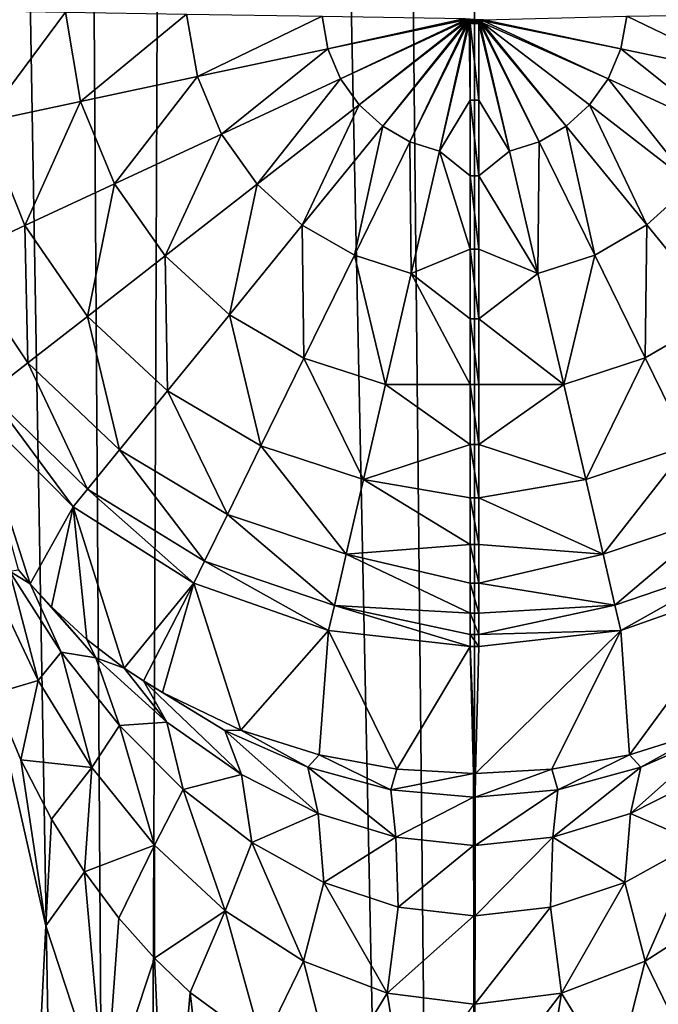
# Model space of a CAD drawing. Header units: millimetres. Extents: x -23 to 23, y -1 to 161.
# Tile 5 of 68: x -2.29 to 0.93, y 24.91 to 29.86. Entities that reach past the tile are written whole.
import ezdxf

# ---------------------------------------------------------------- set-up
doc = ezdxf.new("R2010")
doc.units = ezdxf.units.MM
doc.header["$LTSCALE"] = 79.788429
for name, color, linetype in [('15', 7, 'CONTINUOUS'), ('18', 7, 'CONTINUOUS'), ('19', 7, 'CONTINUOUS'), ('2', 7, 'CONTINUOUS'), ('21', 7, 'CONTINUOUS'), ('22', 7, 'CONTINUOUS'), ('23', 7, 'CONTINUOUS'), ('24', 7, 'CONTINUOUS'), ('25', 7, 'CONTINUOUS'), ('26', 7, 'CONTINUOUS'), ('28', 7, 'CONTINUOUS'), ('29', 7, 'CONTINUOUS'), ('30', 7, 'CONTINUOUS'), ('63', 7, 'CONTINUOUS')]:
    doc.layers.add(name, color=color, linetype=linetype)

msp = doc.modelspace()

# ---------------------------------------------------------------- linework, layer by layer
at = {"layer": '15', "color": 7, "linetype": 'CONTINUOUS'}
for points in [[(-2.1578, 25.3015, -22.8986), (-2.4235, 26.4686, -22.872), (-2.2843, 26.1367, -23.0025), (-2.1578, 25.3015, -22.8986)], [(-2.1298, 25.8378, -23.1201), (-2.1578, 25.3015, -22.8986), (-2.2843, 26.1367, -23.0025), (-2.1298, 25.8378, -23.1201)], [(-1.9638, 25.5723, -23.2247), (-2.1578, 25.3015, -22.8986), (-2.1298, 25.8378, -23.1201), (-1.9638, 25.5723, -23.2247)], [(-1.8594, 24.3907, -22.9247), (-2.1578, 25.3015, -22.8986), (-1.9638, 25.5723, -23.2247), (-1.8594, 24.3907, -22.9247)], [(-1.7901, 25.3394, -23.3165), (-1.8594, 24.3907, -22.9247), (-1.9638, 25.5723, -23.2247), (-1.7901, 25.3394, -23.3165)], [(-1.6115, 25.1378, -23.3959), (-1.8594, 24.3907, -22.9247), (-1.7901, 25.3394, -23.3165), (-1.6115, 25.1378, -23.3959)], [(-1.545, 23.6939, -22.948), (-1.8594, 24.3907, -22.9247), (-1.6115, 25.1378, -23.3959), (-1.545, 23.6939, -22.948)], [(-1.4303, 24.9654, -23.4639), (-1.545, 23.6939, -22.948), (-1.6115, 25.1378, -23.3959), (-1.4303, 24.9654, -23.4639)], [(-1.2272, 23.1783, -22.9672), (-1.545, 23.6939, -22.948), (-1.4303, 24.9654, -23.4639), (-1.2272, 23.1783, -22.9672)], [(-1.0664, 24.6993, -23.569), (-1.2272, 23.1783, -22.9672), (-1.4303, 24.9654, -23.4639), (-1.0664, 24.6993, -23.569)]]:
    msp.add_3dface(points, dxfattribs=at)
at = {"layer": '18', "color": 7, "linetype": 'CONTINUOUS'}
for points in [[(-0.0452, 29.8609, -35.2992), (-0.0457, 29.8664, -35.2992), (0.0452, 29.8609, -35.2992), (-0.0452, 29.8609, -35.2992)], [(-0.0435, 29.8557, -35.2992), (-0.0452, 29.8609, -35.2992), (0.0435, 29.8557, -35.2992), (-0.0435, 29.8557, -35.2992)], [(0.0435, 29.8557, -35.2992), (-0.0452, 29.8609, -35.2992), (0.0452, 29.8609, -35.2992), (0.0435, 29.8557, -35.2992)], [(-0.0406, 29.851, -35.2992), (-0.0435, 29.8557, -35.2992), (0.0368, 29.8471, -35.2992), (-0.0406, 29.851, -35.2992)], [(0.0368, 29.8471, -35.2992), (-0.0435, 29.8557, -35.2992), (0.0435, 29.8557, -35.2992), (0.0368, 29.8471, -35.2992)], [(-0.0368, 29.8471, -35.2992), (-0.0406, 29.851, -35.2992), (0.0368, 29.8471, -35.2992), (-0.0368, 29.8471, -35.2992)], [(-0.0322, 29.8442, -35.2992), (-0.0368, 29.8471, -35.2992), (0.0322, 29.8442, -35.2992), (-0.0322, 29.8442, -35.2992)], [(0.0322, 29.8442, -35.2992), (-0.0368, 29.8471, -35.2992), (0.0368, 29.8471, -35.2992), (0.0322, 29.8442, -35.2992)], [(-0.0271, 29.8424, -35.2992), (-0.0322, 29.8442, -35.2992), (0.0271, 29.8424, -35.2992), (-0.0271, 29.8424, -35.2992)], [(0.0271, 29.8424, -35.2992), (-0.0322, 29.8442, -35.2992), (0.0322, 29.8442, -35.2992), (0.0271, 29.8424, -35.2992)], [(-0.0217, 29.8418, -35.2992), (-0.0271, 29.8424, -35.2992), (0.0217, 29.8418, -35.2992), (-0.0217, 29.8418, -35.2992)], [(0.0217, 29.8418, -35.2992), (-0.0271, 29.8424, -35.2992), (0.0271, 29.8424, -35.2992), (0.0217, 29.8418, -35.2992)]]:
    msp.add_3dface(points, dxfattribs=at)
at = {"layer": '19', "color": 7, "linetype": 'CONTINUOUS'}
for points in [[(-0.0049, 26.0673, -25.8152), (-0.0217, 26.7063, -32.4511), (0, 26.0673, -25.8152), (-0.0049, 26.0673, -25.8152)], [(0, 26.0673, -25.8152), (-0.0217, 26.7063, -32.4511), (0.0049, 26.0673, -25.8152), (0, 26.0673, -25.8152)], [(0.0049, 26.0673, -25.8152), (-0.0217, 26.7063, -32.4511), (0.0217, 26.7063, -32.4511), (0.0049, 26.0673, -25.8152)]]:
    msp.add_3dface(points, dxfattribs=at)
at = {"layer": '2', "color": 7, "linetype": 'CONTINUOUS'}
for points in [[(-3.428, 115.2, -22.7431), (-1.7188, 115.2, -22.9357), (-2.781, 28.6367, -22.8312), (-3.428, 115.2, -22.7431)], [(-2.781, 28.6367, -22.8312), (-1.7188, 115.2, -22.9357), (-2.767, 29.5105, -22.833), (-2.781, 28.6367, -22.8312)], [(-2.767, 29.5105, -22.833), (-1.7188, 115.2, -22.9357), (-2.7529, 30.3844, -22.8347), (-2.767, 29.5105, -22.833)], [(-3.4281, 0, 22.7431), (-1.7186, 0, 22.9357), (-2.9255, 69.6557, 22.8132), (-3.4281, 0, 22.7431)], [(-2.9255, 69.6557, 22.8132), (-1.7186, 0, 22.9357), (-2.1745, 69.4837, 22.897), (-2.9255, 69.6557, 22.8132)], [(-2.1745, 69.4837, 22.897), (-1.7186, 0, 22.9357), (-1.4378, 69.3638, 22.955), (-2.1745, 69.4837, 22.897)], [(-1.7186, 0, 22.9357), (0, 0, 23), (-1.4378, 69.3638, 22.955), (-1.7186, 0, 22.9357)], [(-1.4378, 69.3638, 22.955), (0, 0, 23), (-0.7131, 69.2932, 22.9889), (-1.4378, 69.3638, 22.955)], [(-0.7131, 69.2932, 22.9889), (0, 0, 23), (0, 69.27, 23), (-0.7131, 69.2932, 22.9889)], [(-3.4281, 0, -22.7431), (-2.4235, 26.4686, -22.872), (-2.1578, 25.3015, -22.8986), (-3.4281, 0, -22.7431)], [(-1.8594, 24.3907, -22.9247), (-3.4281, 0, -22.7431), (-2.1578, 25.3015, -22.8986), (-1.8594, 24.3907, -22.9247)]]:
    msp.add_3dface(points, dxfattribs=at)
at = {"layer": '21', "color": 7, "linetype": 'CONTINUOUS'}
for points in [[(0.7373, 26.7871, -32.4382), (1.4165, 27.0261, -32.4036), (0.7809, 26.1606, -25.6762), (0.7373, 26.7871, -32.4382)], [(0.7809, 26.1606, -25.6762), (1.4165, 27.0261, -32.4036), (1.1754, 26.2858, -25.4895), (0.7809, 26.1606, -25.6762)], [(0.0049, 26.0673, -25.8152), (0.0217, 26.7063, -32.4511), (0.7373, 26.7871, -32.4382), (0.0049, 26.0673, -25.8152)], [(0.0049, 26.0673, -25.8152), (0.7373, 26.7871, -32.4382), (0.39, 26.0899, -25.7816), (0.0049, 26.0673, -25.8152)], [(0.39, 26.0899, -25.7816), (0.7373, 26.7871, -32.4382), (0.7809, 26.1606, -25.6762), (0.39, 26.0899, -25.7816)]]:
    msp.add_3dface(points, dxfattribs=at)
at = {"layer": '22', "color": 7, "linetype": 'CONTINUOUS'}
for points in [[(-2.2366, 27.022, -24.3816), (-2.2946, 27.092, -24.2755), (-2.5252, 27.9189, -32.2779), (-2.2366, 27.022, -24.3816)], [(-2.0209, 27.4087, -32.3494), (-2.2366, 27.022, -24.3816), (-2.5252, 27.9189, -32.2779), (-2.0209, 27.4087, -32.3494)], [(-2.1294, 26.9057, -24.5576), (-2.2366, 27.022, -24.3816), (-2.0209, 27.4087, -32.3494), (-2.1294, 26.9057, -24.5576)], [(-1.9509, 26.7413, -24.8059), (-2.1294, 26.9057, -24.5576), (-2.0209, 27.4087, -32.3494), (-1.9509, 26.7413, -24.8059)], [(-1.7632, 26.5982, -25.0212), (-1.9509, 26.7413, -24.8059), (-2.0209, 27.4087, -32.3494), (-1.7632, 26.5982, -25.0212)], [(-1.4133, 27.0246, -32.4038), (-1.7632, 26.5982, -25.0212), (-2.0209, 27.4087, -32.3494), (-1.4133, 27.0246, -32.4038)], [(-1.6666, 26.5341, -25.1175), (-1.7632, 26.5982, -25.0212), (-1.4133, 27.0246, -32.4038), (-1.6666, 26.5341, -25.1175)], [(-1.5698, 26.4755, -25.2054), (-1.6666, 26.5341, -25.1175), (-1.4133, 27.0246, -32.4038), (-1.5698, 26.4755, -25.2054)], [(-1.1754, 26.2858, -25.4895), (-1.5698, 26.4755, -25.2054), (-1.4133, 27.0246, -32.4038), (-1.1754, 26.2858, -25.4895)], [(-0.7338, 26.7863, -32.4383), (-1.1754, 26.2858, -25.4895), (-1.4133, 27.0246, -32.4038), (-0.7338, 26.7863, -32.4383)], [(-0.781, 26.1607, -25.6762), (-1.1754, 26.2858, -25.4895), (-0.7338, 26.7863, -32.4383), (-0.781, 26.1607, -25.6762)], [(-0.39, 26.0899, -25.7816), (-0.781, 26.1607, -25.6762), (-0.7338, 26.7863, -32.4383), (-0.39, 26.0899, -25.7816)], [(-0.0217, 26.7063, -32.4511), (-0.39, 26.0899, -25.7816), (-0.7338, 26.7863, -32.4383), (-0.0217, 26.7063, -32.4511)], [(-0.0217, 26.7063, -32.4511), (-0.0049, 26.0673, -25.8152), (-0.39, 26.0899, -25.7816), (-0.0217, 26.7063, -32.4511)]]:
    msp.add_3dface(points, dxfattribs=at)
at = {"layer": '23', "color": 7, "linetype": 'CONTINUOUS'}
for points in [[(-2.1972, 26.5353, -23.4006), (-2.4212, 27.0088, -23.2288), (-2.3404, 27.0859, -23.7792), (-2.1972, 26.5353, -23.4006)], [(-2.2946, 27.092, -24.2755), (-2.2366, 27.022, -24.3816), (-2.3404, 27.0859, -23.7792), (-2.2946, 27.092, -24.2755)], [(-2.3404, 27.0859, -23.7792), (-2.2366, 27.022, -24.3816), (-2.0804, 26.6784, -23.9207), (-2.3404, 27.0859, -23.7792)], [(-2.1972, 26.5353, -23.4006), (-2.3404, 27.0859, -23.7792), (-2.0804, 26.6784, -23.9207), (-2.1972, 26.5353, -23.4006)], [(-2.1972, 26.5353, -23.4006), (-2.4235, 26.4686, -22.872), (-2.4212, 27.0088, -23.2288), (-2.1972, 26.5353, -23.4006)], [(-2.2366, 27.022, -24.3816), (-2.1294, 26.9057, -24.5576), (-1.9056, 26.6494, -24.5052), (-2.2366, 27.022, -24.3816)], [(-2.2366, 27.022, -24.3816), (-1.9056, 26.6494, -24.5052), (-2.0804, 26.6784, -23.9207), (-2.2366, 27.022, -24.3816)], [(-2.1294, 26.9057, -24.5576), (-1.9509, 26.7413, -24.8059), (-1.9056, 26.6494, -24.5052), (-2.1294, 26.9057, -24.5576)], [(-1.9509, 26.7413, -24.8059), (-1.7632, 26.5982, -25.0212), (-1.9056, 26.6494, -24.5052), (-1.9509, 26.7413, -24.8059)], [(-1.9266, 26.0975, -23.5538), (-2.1972, 26.5353, -23.4006), (-2.0804, 26.6784, -23.9207), (-1.9266, 26.0975, -23.5538)], [(-1.9266, 26.0975, -23.5538), (-2.0804, 26.6784, -23.9207), (-1.7877, 26.3091, -24.0397), (-1.9266, 26.0975, -23.5538)], [(-2.0804, 26.6784, -23.9207), (-1.9056, 26.6494, -24.5052), (-1.7877, 26.3091, -24.0397), (-2.0804, 26.6784, -23.9207)], [(-1.9056, 26.6494, -24.5052), (-1.7632, 26.5982, -25.0212), (-1.5483, 26.3264, -24.6018), (-1.9056, 26.6494, -24.5052)], [(-1.9056, 26.6494, -24.5052), (-1.5483, 26.3264, -24.6018), (-1.7877, 26.3091, -24.0397), (-1.9056, 26.6494, -24.5052)], [(-1.7632, 26.5982, -25.0212), (-1.6666, 26.5341, -25.1175), (-1.5483, 26.3264, -24.6018), (-1.7632, 26.5982, -25.0212)], [(-2.2843, 26.1367, -23.0025), (-2.4235, 26.4686, -22.872), (-2.1972, 26.5353, -23.4006), (-2.2843, 26.1367, -23.0025)], [(-1.9266, 26.0975, -23.5538), (-2.2843, 26.1367, -23.0025), (-2.1972, 26.5353, -23.4006), (-1.9266, 26.0975, -23.5538)], [(-1.6666, 26.5341, -25.1175), (-1.5698, 26.4755, -25.2054), (-1.256, 26.2831, -25.1863), (-1.6666, 26.5341, -25.1175)], [(-1.6666, 26.5341, -25.1175), (-1.256, 26.2831, -25.1863), (-1.1728, 26.0628, -24.6695), (-1.6666, 26.5341, -25.1175)], [(-1.5483, 26.3264, -24.6018), (-1.6666, 26.5341, -25.1175), (-1.1728, 26.0628, -24.6695), (-1.5483, 26.3264, -24.6018)], [(-1.5698, 26.4755, -25.2054), (-1.1754, 26.2858, -25.4895), (-1.256, 26.2831, -25.1863), (-1.5698, 26.4755, -25.2054)], [(-1.7877, 26.3091, -24.0397), (-1.5483, 26.3264, -24.6018), (-1.4663, 25.9862, -24.1351), (-1.7877, 26.3091, -24.0397)], [(-1.5483, 26.3264, -24.6018), (-1.1728, 26.0628, -24.6695), (-1.4663, 25.9862, -24.1351), (-1.5483, 26.3264, -24.6018)], [(-1.6113, 25.7066, -23.6853), (-1.9266, 26.0975, -23.5538), (-1.7877, 26.3091, -24.0397), (-1.6113, 25.7066, -23.6853)], [(-1.6113, 25.7066, -23.6853), (-1.7877, 26.3091, -24.0397), (-1.4663, 25.9862, -24.1351), (-1.6113, 25.7066, -23.6853)], [(-1.256, 26.2831, -25.1863), (-1.1754, 26.2858, -25.4895), (-0.8381, 26.0985, -25.2294), (-1.256, 26.2831, -25.1863)], [(-1.256, 26.2831, -25.1863), (-0.8381, 26.0985, -25.2294), (-0.7865, 25.8669, -24.7118), (-1.256, 26.2831, -25.1863)], [(-1.1728, 26.0628, -24.6695), (-1.256, 26.2831, -25.1863), (-0.7865, 25.8669, -24.7118), (-1.1728, 26.0628, -24.6695)], [(-1.1754, 26.2858, -25.4895), (-0.781, 26.1607, -25.6762), (-0.8381, 26.0985, -25.2294), (-1.1754, 26.2858, -25.4895)], [(-2.1298, 25.8378, -23.1201), (-2.2843, 26.1367, -23.0025), (-1.9266, 26.0975, -23.5538), (-2.1298, 25.8378, -23.1201)], [(-0.8381, 26.0985, -25.2294), (-0.781, 26.1607, -25.6762), (-0.4203, 25.986, -25.2509), (-0.8381, 26.0985, -25.2294)], [(-0.781, 26.1607, -25.6762), (-0.39, 26.0899, -25.7816), (-0.4203, 25.986, -25.2509), (-0.781, 26.1607, -25.6762)], [(-1.9638, 25.5723, -23.2247), (-2.1298, 25.8378, -23.1201), (-1.9266, 26.0975, -23.5538), (-1.9638, 25.5723, -23.2247)], [(-1.6113, 25.7066, -23.6853), (-1.9638, 25.5723, -23.2247), (-1.9266, 26.0975, -23.5538), (-1.6113, 25.7066, -23.6853)], [(-0.8381, 26.0985, -25.2294), (-0.4203, 25.986, -25.2509), (-0.3957, 25.7462, -24.7337), (-0.8381, 26.0985, -25.2294)], [(-0.7865, 25.8669, -24.7118), (-0.8381, 26.0985, -25.2294), (-0.3957, 25.7462, -24.7337), (-0.7865, 25.8669, -24.7118)], [(-0.39, 26.0899, -25.7816), (-0.0049, 26.0673, -25.8152), (-0.4203, 25.986, -25.2509), (-0.39, 26.0899, -25.7816)], [(-0.4203, 25.986, -25.2509), (-0.0049, 26.0673, -25.8152), (-0.0043, 25.9482, -25.2574), (-0.4203, 25.986, -25.2509)], [(-1.4663, 25.9862, -24.1351), (-1.1728, 26.0628, -24.6695), (-1.1212, 25.7196, -24.2066), (-1.4663, 25.9862, -24.1351)], [(-1.1728, 26.0628, -24.6695), (-0.7865, 25.8669, -24.7118), (-1.1212, 25.7196, -24.2066), (-1.1728, 26.0628, -24.6695)], [(-1.2541, 25.3762, -23.792), (-1.6113, 25.7066, -23.6853), (-1.4663, 25.9862, -24.1351), (-1.2541, 25.3762, -23.792)], [(-1.2541, 25.3762, -23.792), (-1.4663, 25.9862, -24.1351), (-1.1212, 25.7196, -24.2066), (-1.2541, 25.3762, -23.792)], [(-0.4203, 25.986, -25.2509), (-0.0043, 25.9482, -25.2574), (-0.3957, 25.7462, -24.7337), (-0.4203, 25.986, -25.2509)], [(-0.0043, 25.9482, -25.2574), (-0.0038, 25.7055, -24.7407), (-0.3957, 25.7462, -24.7337), (-0.0043, 25.9482, -25.2574)], [(-1.1212, 25.7196, -24.2066), (-0.7865, 25.8669, -24.7118), (-0.7581, 25.5191, -24.2553), (-1.1212, 25.7196, -24.2066)], [(-0.7865, 25.8669, -24.7118), (-0.3957, 25.7462, -24.7337), (-0.7581, 25.5191, -24.2553), (-0.7865, 25.8669, -24.7118)], [(-0.8605, 25.1223, -23.8708), (-1.2541, 25.3762, -23.792), (-1.1212, 25.7196, -24.2066), (-0.8605, 25.1223, -23.8708)], [(-0.8605, 25.1223, -23.8708), (-1.1212, 25.7196, -24.2066), (-0.7581, 25.5191, -24.2553), (-0.8605, 25.1223, -23.8708)], [(-0.7581, 25.5191, -24.2553), (-0.3957, 25.7462, -24.7337), (-0.3835, 25.3943, -24.2831), (-0.7581, 25.5191, -24.2553)], [(-0.3957, 25.7462, -24.7337), (-0.0038, 25.7055, -24.7407), (-0.3835, 25.3943, -24.2831), (-0.3957, 25.7462, -24.7337)], [(-1.7901, 25.3394, -23.3165), (-1.9638, 25.5723, -23.2247), (-1.6113, 25.7066, -23.6853), (-1.7901, 25.3394, -23.3165)], [(-1.6115, 25.1378, -23.3959), (-1.7901, 25.3394, -23.3165), (-1.6113, 25.7066, -23.6853), (-1.6115, 25.1378, -23.3959)], [(-1.2541, 25.3762, -23.792), (-1.6115, 25.1378, -23.3959), (-1.6113, 25.7066, -23.6853), (-1.2541, 25.3762, -23.792)], [(-0.0038, 25.7055, -24.7407), (-0.0033, 25.3519, -24.2924), (-0.3835, 25.3943, -24.2831), (-0.0038, 25.7055, -24.7407)], [(-0.4393, 24.9611, -23.9194), (-0.8605, 25.1223, -23.8708), (-0.7581, 25.5191, -24.2553), (-0.4393, 24.9611, -23.9194)], [(-0.4393, 24.9611, -23.9194), (-0.7581, 25.5191, -24.2553), (-0.3835, 25.3943, -24.2831), (-0.4393, 24.9611, -23.9194)], [(-1.4303, 24.9654, -23.4639), (-1.6115, 25.1378, -23.3959), (-1.2541, 25.3762, -23.792), (-1.4303, 24.9654, -23.4639)], [(-1.0664, 24.6993, -23.569), (-1.4303, 24.9654, -23.4639), (-1.2541, 25.3762, -23.792), (-1.0664, 24.6993, -23.569)], [(-0.8605, 25.1223, -23.8708), (-1.0664, 24.6993, -23.569), (-1.2541, 25.3762, -23.792), (-0.8605, 25.1223, -23.8708)], [(-0.0033, 25.3519, -24.2924), (-0.4393, 24.9611, -23.9194), (-0.3835, 25.3943, -24.2831), (-0.0033, 25.3519, -24.2924)], [(-0.0029, 24.9058, -23.9361), (-0.4393, 24.9611, -23.9194), (-0.0033, 25.3519, -24.2924), (-0.0029, 24.9058, -23.9361)], [(-0.7062, 24.5237, -23.6386), (-1.0664, 24.6993, -23.569), (-0.8605, 25.1223, -23.8708), (-0.7062, 24.5237, -23.6386)], [(-0.4393, 24.9611, -23.9194), (-0.7062, 24.5237, -23.6386), (-0.8605, 25.1223, -23.8708), (-0.4393, 24.9611, -23.9194)], [(-0.3513, 24.4244, -23.6781), (-0.7062, 24.5237, -23.6386), (-0.4393, 24.9611, -23.9194), (-0.3513, 24.4244, -23.6781)], [(-0.0029, 24.9058, -23.9361), (-0.3513, 24.4244, -23.6781), (-0.4393, 24.9611, -23.9194), (-0.0029, 24.9058, -23.9361)]]:
    msp.add_3dface(points, dxfattribs=at)
at = {"layer": '24', "color": 7, "linetype": 'CONTINUOUS'}
for points in [[(-0.0043, 25.9482, -25.2574), (-0.0049, 26.0673, -25.8152), (0, 25.9482, -25.2574), (-0.0043, 25.9482, -25.2574)], [(-0.0049, 26.0673, -25.8152), (0, 26.0673, -25.8152), (0, 25.9482, -25.2574), (-0.0049, 26.0673, -25.8152)], [(-0.0038, 25.7055, -24.7407), (-0.0043, 25.9482, -25.2574), (0, 25.7058, -24.7412), (-0.0038, 25.7055, -24.7407)], [(0, 25.7058, -24.7412), (-0.0043, 25.9482, -25.2574), (0, 25.9482, -25.2574), (0, 25.7058, -24.7412)], [(0, 25.3527, -24.2933), (-0.0038, 25.7055, -24.7407), (0, 25.7058, -24.7412), (0, 25.3527, -24.2933)], [(-0.0033, 25.3519, -24.2924), (-0.0038, 25.7055, -24.7407), (0, 25.3527, -24.2933), (-0.0033, 25.3519, -24.2924)], [(0, 24.9073, -23.937), (-0.0033, 25.3519, -24.2924), (0, 25.3527, -24.2933), (0, 24.9073, -23.937)], [(-0.0029, 24.9058, -23.9361), (-0.0033, 25.3519, -24.2924), (0, 24.9073, -23.937), (-0.0029, 24.9058, -23.9361)], [(0, 24.3927, -23.691), (-0.0029, 24.9058, -23.9361), (0, 24.9073, -23.937), (0, 24.3927, -23.691)]]:
    msp.add_3dface(points, dxfattribs=at)
at = {"layer": '25', "color": 7, "linetype": 'CONTINUOUS'}
for points in [[(0, 25.9482, -25.2574), (0, 26.0673, -25.8152), (0.0043, 25.9482, -25.2574), (0, 25.9482, -25.2574)], [(0, 26.0673, -25.8152), (0.0049, 26.0673, -25.8152), (0.0043, 25.9482, -25.2574), (0, 26.0673, -25.8152)], [(0, 25.7058, -24.7412), (0, 25.9482, -25.2574), (0.0038, 25.7055, -24.7407), (0, 25.7058, -24.7412)], [(0.0038, 25.7055, -24.7407), (0, 25.9482, -25.2574), (0.0043, 25.9482, -25.2574), (0.0038, 25.7055, -24.7407)], [(0, 25.3527, -24.2933), (0, 25.7058, -24.7412), (0.0038, 25.7055, -24.7407), (0, 25.3527, -24.2933)], [(0.0033, 25.3519, -24.2924), (0, 25.3527, -24.2933), (0.0038, 25.7055, -24.7407), (0.0033, 25.3519, -24.2924)], [(0, 24.9073, -23.937), (0, 25.3527, -24.2933), (0.0033, 25.3519, -24.2924), (0, 24.9073, -23.937)], [(0.0029, 24.9058, -23.9361), (0, 24.9073, -23.937), (0.0033, 25.3519, -24.2924), (0.0029, 24.9058, -23.9361)], [(0.0026, 24.3927, -23.691), (0, 24.9073, -23.937), (0.0029, 24.9058, -23.9361), (0.0026, 24.3927, -23.691)], [(0.0026, 24.3927, -23.691), (0, 24.3927, -23.691), (0, 24.9073, -23.937), (0.0026, 24.3927, -23.691)]]:
    msp.add_3dface(points, dxfattribs=at)
at = {"layer": '26', "color": 7, "linetype": 'CONTINUOUS'}
for points in [[(0.7809, 26.1606, -25.6762), (1.1754, 26.2858, -25.4895), (0.8381, 26.0985, -25.2294), (0.7809, 26.1606, -25.6762)], [(0.8381, 26.0985, -25.2294), (1.256, 26.2831, -25.1863), (0.7865, 25.8669, -24.7118), (0.8381, 26.0985, -25.2294)], [(0.7865, 25.8669, -24.7118), (1.256, 26.2831, -25.1863), (1.1728, 26.0628, -24.6695), (0.7865, 25.8669, -24.7118)], [(0.8381, 26.0985, -25.2294), (1.1754, 26.2858, -25.4895), (1.256, 26.2831, -25.1863), (0.8381, 26.0985, -25.2294)], [(0.39, 26.0899, -25.7816), (0.7809, 26.1606, -25.6762), (0.4203, 25.986, -25.2509), (0.39, 26.0899, -25.7816)], [(0.4203, 25.986, -25.2509), (0.7809, 26.1606, -25.6762), (0.8381, 26.0985, -25.2294), (0.4203, 25.986, -25.2509)], [(0.0049, 26.0673, -25.8152), (0.39, 26.0899, -25.7816), (0.0043, 25.9482, -25.2574), (0.0049, 26.0673, -25.8152)], [(0.0043, 25.9482, -25.2574), (0.39, 26.0899, -25.7816), (0.4203, 25.986, -25.2509), (0.0043, 25.9482, -25.2574)], [(0.4203, 25.986, -25.2509), (0.8381, 26.0985, -25.2294), (0.3957, 25.7462, -24.7337), (0.4203, 25.986, -25.2509)], [(0.3957, 25.7462, -24.7337), (0.8381, 26.0985, -25.2294), (0.7865, 25.8669, -24.7118), (0.3957, 25.7462, -24.7337)], [(0.7865, 25.8669, -24.7118), (1.1728, 26.0628, -24.6695), (1.1212, 25.7196, -24.2066), (0.7865, 25.8669, -24.7118)], [(0.0038, 25.7055, -24.7407), (0.0043, 25.9482, -25.2574), (0.4203, 25.986, -25.2509), (0.0038, 25.7055, -24.7407)], [(0.0038, 25.7055, -24.7407), (0.4203, 25.986, -25.2509), (0.3957, 25.7462, -24.7337), (0.0038, 25.7055, -24.7407)], [(0.3957, 25.7462, -24.7337), (0.7865, 25.8669, -24.7118), (0.7581, 25.5191, -24.2553), (0.3957, 25.7462, -24.7337)], [(0.7581, 25.5191, -24.2553), (0.7865, 25.8669, -24.7118), (1.1212, 25.7196, -24.2066), (0.7581, 25.5191, -24.2553)], [(0.0033, 25.3519, -24.2924), (0.0038, 25.7055, -24.7407), (0.3957, 25.7462, -24.7337), (0.0033, 25.3519, -24.2924)], [(0.0033, 25.3519, -24.2924), (0.3957, 25.7462, -24.7337), (0.3835, 25.3943, -24.2831), (0.0033, 25.3519, -24.2924)], [(0.3835, 25.3943, -24.2831), (0.3957, 25.7462, -24.7337), (0.7581, 25.5191, -24.2553), (0.3835, 25.3943, -24.2831)], [(0.8605, 25.1223, -23.8708), (0.7581, 25.5191, -24.2553), (1.1212, 25.7196, -24.2066), (0.8605, 25.1223, -23.8708)], [(1.2541, 25.3762, -23.792), (0.8605, 25.1223, -23.8708), (1.1212, 25.7196, -24.2066), (1.2541, 25.3762, -23.792)], [(0.4393, 24.9611, -23.9194), (0.3835, 25.3943, -24.2831), (0.7581, 25.5191, -24.2553), (0.4393, 24.9611, -23.9194)], [(0.8605, 25.1223, -23.8708), (0.4393, 24.9611, -23.9194), (0.7581, 25.5191, -24.2553), (0.8605, 25.1223, -23.8708)], [(0.0029, 24.9058, -23.9361), (0.0033, 25.3519, -24.2924), (0.3835, 25.3943, -24.2831), (0.0029, 24.9058, -23.9361)], [(0.4393, 24.9611, -23.9194), (0.0029, 24.9058, -23.9361), (0.3835, 25.3943, -24.2831), (0.4393, 24.9611, -23.9194)], [(1.2541, 25.3762, -23.792), (1.0663, 24.6993, -23.569), (0.8605, 25.1223, -23.8708), (1.2541, 25.3762, -23.792)], [(0.8605, 25.1223, -23.8708), (0.7062, 24.5237, -23.6386), (0.4393, 24.9611, -23.9194), (0.8605, 25.1223, -23.8708)], [(1.0663, 24.6993, -23.569), (0.7062, 24.5237, -23.6386), (0.8605, 25.1223, -23.8708), (1.0663, 24.6993, -23.569)], [(0.3513, 24.4244, -23.6781), (0.0026, 24.3927, -23.691), (0.4393, 24.9611, -23.9194), (0.3513, 24.4244, -23.6781)], [(0.0026, 24.3927, -23.691), (0.0029, 24.9058, -23.9361), (0.4393, 24.9611, -23.9194), (0.0026, 24.3927, -23.691)], [(0.7062, 24.5237, -23.6386), (0.3513, 24.4244, -23.6781), (0.4393, 24.9611, -23.9194), (0.7062, 24.5237, -23.6386)]]:
    msp.add_3dface(points, dxfattribs=at)
at = {"layer": '28', "color": 7, "linetype": 'CONTINUOUS'}
for points in [[(0.7672, 29.8781, -35.2155), (1.4503, 29.8891, -34.9687), (1.3952, 29.5759, -34.981), (0.7672, 29.8781, -35.2155)], [(0.0217, 29.8418, -35.2992), (0.0271, 29.8424, -35.2992), (0.1767, 29.199, -35.2292), (0.0217, 29.8418, -35.2992)], [(0.0217, 29.8418, -35.2992), (0.1767, 29.199, -35.2292), (0.0217, 29.4556, -35.2755), (0.0217, 29.8418, -35.2992)], [(0.0271, 29.8424, -35.2992), (0.0322, 29.8442, -35.2992), (0.3256, 29.2469, -35.2281), (0.0271, 29.8424, -35.2992)], [(0.1767, 29.199, -35.2292), (0.0271, 29.8424, -35.2992), (0.3256, 29.2469, -35.2281), (0.1767, 29.199, -35.2292)], [(0.0322, 29.8442, -35.2992), (0.0368, 29.8471, -35.2992), (0.4622, 29.3256, -35.2265), (0.0322, 29.8442, -35.2992)], [(0.3256, 29.2469, -35.2281), (0.0322, 29.8442, -35.2992), (0.4622, 29.3256, -35.2265), (0.3256, 29.2469, -35.2281)], [(0.0368, 29.8471, -35.2992), (0.0435, 29.8557, -35.2992), (0.674, 29.5637, -35.2216), (0.0368, 29.8471, -35.2992)], [(0.4622, 29.3256, -35.2265), (0.0368, 29.8471, -35.2992), (0.5803, 29.4323, -35.2243), (0.4622, 29.3256, -35.2265)], [(0.5803, 29.4323, -35.2243), (0.0368, 29.8471, -35.2992), (0.674, 29.5637, -35.2216), (0.5803, 29.4323, -35.2243)], [(0.0435, 29.8557, -35.2992), (0.0452, 29.8609, -35.2992), (0.7379, 29.7147, -35.2186), (0.0435, 29.8557, -35.2992)], [(0.674, 29.5637, -35.2216), (0.0435, 29.8557, -35.2992), (0.7379, 29.7147, -35.2186), (0.674, 29.5637, -35.2216)], [(0.0452, 29.8609, -35.2992), (0.7672, 29.8781, -35.2155), (0.7379, 29.7147, -35.2186), (0.0452, 29.8609, -35.2992)], [(0.7672, 29.8781, -35.2155), (1.3952, 29.5759, -34.981), (0.7379, 29.7147, -35.2186), (0.7672, 29.8781, -35.2155)], [(1.2735, 29.2861, -34.9926), (0.674, 29.5637, -35.2216), (0.7379, 29.7147, -35.2186), (1.2735, 29.2861, -34.9926)], [(1.3952, 29.5759, -34.981), (1.2735, 29.2861, -34.9926), (0.7379, 29.7147, -35.2186), (1.3952, 29.5759, -34.981)], [(1.0943, 29.0336, -35.003), (0.5803, 29.4323, -35.2243), (0.674, 29.5637, -35.2216), (1.0943, 29.0336, -35.003)], [(1.2735, 29.2861, -34.9926), (1.0943, 29.0336, -35.003), (0.674, 29.5637, -35.2216), (1.2735, 29.2861, -34.9926)], [(0.0217, 29.4556, -35.2755), (0.1767, 29.199, -35.2292), (0.0217, 29.0753, -35.2045), (0.0217, 29.4556, -35.2755)], [(0.868, 28.8281, -35.0116), (0.4622, 29.3256, -35.2265), (0.5803, 29.4323, -35.2243), (0.868, 28.8281, -35.0116)], [(1.0943, 29.0336, -35.003), (0.868, 28.8281, -35.0116), (0.5803, 29.4323, -35.2243), (1.0943, 29.0336, -35.003)], [(0.6058, 28.6766, -35.0181), (0.3256, 29.2469, -35.2281), (0.4622, 29.3256, -35.2265), (0.6058, 28.6766, -35.0181)], [(0.868, 28.8281, -35.0116), (0.6058, 28.6766, -35.0181), (0.4622, 29.3256, -35.2265), (0.868, 28.8281, -35.0116)], [(0.3196, 28.5841, -35.0222), (0.1767, 29.199, -35.2292), (0.3256, 29.2469, -35.2281), (0.3196, 28.5841, -35.0222)], [(0.6058, 28.6766, -35.0181), (0.3196, 28.5841, -35.0222), (0.3256, 29.2469, -35.2281), (0.6058, 28.6766, -35.0181)], [(0.1767, 29.199, -35.2292), (0.3196, 28.5841, -35.0222), (0.0217, 29.0753, -35.2045), (0.1767, 29.199, -35.2292)], [(0.0217, 29.0753, -35.2045), (0.3196, 28.5841, -35.0222), (0.0217, 28.7065, -35.0875), (0.0217, 29.0753, -35.2045)], [(1.2353, 28.3776, -34.6645), (0.868, 28.8281, -35.0116), (1.0943, 29.0336, -35.003), (1.2353, 28.3776, -34.6645)], [(0.86, 28.159, -34.6785), (0.6058, 28.6766, -35.0181), (0.868, 28.8281, -35.0116), (0.86, 28.159, -34.6785)], [(1.2353, 28.3776, -34.6645), (0.86, 28.159, -34.6785), (0.868, 28.8281, -35.0116), (1.2353, 28.3776, -34.6645)], [(0.0217, 28.7065, -35.0875), (0.3196, 28.5841, -35.0222), (0.0217, 28.3548, -34.9262), (0.0217, 28.7065, -35.0875)], [(0.4495, 28.0253, -34.6874), (0.3196, 28.5841, -35.0222), (0.6058, 28.6766, -35.0181), (0.4495, 28.0253, -34.6874)], [(0.86, 28.159, -34.6785), (0.4495, 28.0253, -34.6874), (0.6058, 28.6766, -35.0181), (0.86, 28.159, -34.6785)], [(0.3196, 28.5841, -35.0222), (0.4495, 28.0253, -34.6874), (0.0217, 28.3548, -34.9262), (0.3196, 28.5841, -35.0222)], [(0.0217, 28.3548, -34.9262), (0.4495, 28.0253, -34.6874), (0.0217, 28.0256, -34.723), (0.0217, 28.3548, -34.9262)], [(1.0769, 27.7175, -34.2248), (0.86, 28.159, -34.6785), (1.2353, 28.3776, -34.6645), (1.0769, 27.7175, -34.2248)], [(0.5606, 27.5472, -34.2397), (0.4495, 28.0253, -34.6874), (0.86, 28.159, -34.6785), (0.5606, 27.5472, -34.2397)], [(1.0769, 27.7175, -34.2248), (0.5606, 27.5472, -34.2397), (0.86, 28.159, -34.6785), (1.0769, 27.7175, -34.2248)], [(0.0217, 28.0256, -34.723), (0.4495, 28.0253, -34.6874), (0.0217, 27.7238, -34.4809), (0.0217, 28.0256, -34.723)], [(0.4495, 28.0253, -34.6874), (0.5606, 27.5472, -34.2397), (0.0217, 27.7238, -34.4809), (0.4495, 28.0253, -34.6874)], [(0.0217, 27.7238, -34.4809), (0.5606, 27.5472, -34.2397), (0.0217, 27.4539, -34.2037), (0.0217, 27.7238, -34.4809)], [(0.648, 27.1713, -33.6991), (0.5606, 27.5472, -34.2397), (1.0769, 27.7175, -34.2248), (0.648, 27.1713, -33.6991)], [(1.2467, 27.3719, -33.6775), (0.648, 27.1713, -33.6991), (1.0769, 27.7175, -34.2248), (1.2467, 27.3719, -33.6775)], [(0.5606, 27.5472, -34.2397), (0.648, 27.1713, -33.6991), (0.0217, 27.4539, -34.2037), (0.5606, 27.5472, -34.2397)], [(0.0217, 27.4539, -34.2037), (0.648, 27.1713, -33.6991), (0.0217, 27.2201, -33.8955), (0.0217, 27.4539, -34.2037)], [(0.7078, 26.9141, -33.0896), (0.648, 27.1713, -33.6991), (1.2467, 27.3719, -33.6775), (0.7078, 26.9141, -33.0896)], [(1.3616, 27.138, -33.0611), (0.7078, 26.9141, -33.0896), (1.2467, 27.3719, -33.6775), (1.3616, 27.138, -33.0611)], [(0.0217, 27.2201, -33.8955), (0.648, 27.1713, -33.6991), (0.0217, 27.0258, -33.5609), (0.0217, 27.2201, -33.8955)], [(0.648, 27.1713, -33.6991), (0.7078, 26.9141, -33.0896), (0.0217, 27.0258, -33.5609), (0.648, 27.1713, -33.6991)], [(0.7373, 26.7871, -32.4382), (0.7078, 26.9141, -33.0896), (1.3616, 27.138, -33.0611), (0.7373, 26.7871, -32.4382)], [(1.4165, 27.0261, -32.4036), (0.7373, 26.7871, -32.4382), (1.3616, 27.138, -33.0611), (1.4165, 27.0261, -32.4036)], [(0.0217, 27.0258, -33.5609), (0.7078, 26.9141, -33.0896), (0.0217, 26.874, -33.205), (0.0217, 27.0258, -33.5609)], [(0.7078, 26.9141, -33.0896), (0.7373, 26.7871, -32.4382), (0.0217, 26.7669, -32.8332), (0.7078, 26.9141, -33.0896)], [(0.0217, 26.874, -33.205), (0.7078, 26.9141, -33.0896), (0.0217, 26.7669, -32.8332), (0.0217, 26.874, -33.205)], [(0.7373, 26.7871, -32.4382), (0.0217, 26.7063, -32.4511), (0.0217, 26.7669, -32.8332), (0.7373, 26.7871, -32.4382)]]:
    msp.add_3dface(points, dxfattribs=at)
at = {"layer": '29', "color": 7, "linetype": 'CONTINUOUS'}
for points in [[(-0.0217, 29.8418, -35.2992), (0.0217, 29.8418, -35.2992), (0.0217, 29.4556, -35.2755), (-0.0217, 29.8418, -35.2992)], [(-0.0217, 29.8418, -35.2992), (0.0217, 29.4556, -35.2755), (-0.0217, 29.4556, -35.2755), (-0.0217, 29.8418, -35.2992)], [(0.0217, 29.4556, -35.2755), (0.0217, 29.0753, -35.2045), (-0.0217, 29.4556, -35.2755), (0.0217, 29.4556, -35.2755)], [(-0.0217, 29.4556, -35.2755), (0.0217, 29.0753, -35.2045), (-0.0217, 29.0753, -35.2045), (-0.0217, 29.4556, -35.2755)], [(0.0217, 29.0753, -35.2045), (0.0217, 28.7065, -35.0875), (-0.0217, 29.0753, -35.2045), (0.0217, 29.0753, -35.2045)], [(-0.0217, 29.0753, -35.2045), (0.0217, 28.7065, -35.0875), (-0.0217, 28.7065, -35.0875), (-0.0217, 29.0753, -35.2045)], [(0.0217, 28.7065, -35.0875), (0.0217, 28.3548, -34.9262), (-0.0217, 28.7065, -35.0875), (0.0217, 28.7065, -35.0875)], [(-0.0217, 28.7065, -35.0875), (0.0217, 28.3548, -34.9262), (-0.0217, 28.3548, -34.9262), (-0.0217, 28.7065, -35.0875)], [(0.0217, 28.3548, -34.9262), (0.0217, 28.0256, -34.723), (-0.0217, 28.3548, -34.9262), (0.0217, 28.3548, -34.9262)], [(-0.0217, 28.3548, -34.9262), (0.0217, 28.0256, -34.723), (-0.0217, 28.0256, -34.723), (-0.0217, 28.3548, -34.9262)], [(0.0217, 28.0256, -34.723), (0.0217, 27.7238, -34.4809), (-0.0217, 28.0256, -34.723), (0.0217, 28.0256, -34.723)], [(-0.0217, 28.0256, -34.723), (0.0217, 27.7238, -34.4809), (-0.0217, 27.7238, -34.4809), (-0.0217, 28.0256, -34.723)], [(0.0217, 27.7238, -34.4809), (0.0217, 27.4539, -34.2037), (-0.0217, 27.7238, -34.4809), (0.0217, 27.7238, -34.4809)], [(-0.0217, 27.7238, -34.4809), (0.0217, 27.4539, -34.2037), (-0.0217, 27.4539, -34.2037), (-0.0217, 27.7238, -34.4809)], [(0.0217, 27.4539, -34.2037), (0.0217, 27.2201, -33.8955), (-0.0217, 27.4539, -34.2037), (0.0217, 27.4539, -34.2037)], [(-0.0217, 27.4539, -34.2037), (0.0217, 27.2201, -33.8955), (-0.0217, 27.2201, -33.8955), (-0.0217, 27.4539, -34.2037)], [(0.0217, 27.2201, -33.8955), (0.0217, 27.0258, -33.5609), (-0.0217, 27.2201, -33.8955), (0.0217, 27.2201, -33.8955)], [(-0.0217, 27.2201, -33.8955), (0.0217, 27.0258, -33.5609), (-0.0217, 27.0258, -33.5609), (-0.0217, 27.2201, -33.8955)], [(0.0217, 27.0258, -33.5609), (0.0217, 26.874, -33.205), (-0.0217, 27.0258, -33.5609), (0.0217, 27.0258, -33.5609)], [(-0.0217, 27.0258, -33.5609), (0.0217, 26.874, -33.205), (-0.0217, 26.874, -33.205), (-0.0217, 27.0258, -33.5609)], [(0.0217, 26.874, -33.205), (0.0217, 26.7669, -32.8332), (-0.0217, 26.874, -33.205), (0.0217, 26.874, -33.205)], [(-0.0217, 26.874, -33.205), (0.0217, 26.7669, -32.8332), (-0.0217, 26.7669, -32.8332), (-0.0217, 26.874, -33.205)], [(0.0217, 26.7063, -32.4511), (-0.0217, 26.7063, -32.4511), (-0.0217, 26.7669, -32.8332), (0.0217, 26.7063, -32.4511)], [(0.0217, 26.7669, -32.8332), (0.0217, 26.7063, -32.4511), (-0.0217, 26.7669, -32.8332), (0.0217, 26.7669, -32.8332)]]:
    msp.add_3dface(points, dxfattribs=at)
at = {"layer": '30', "color": 7, "linetype": 'CONTINUOUS'}
for points in [[(-2.0587, 29.899, -34.5719), (-2.4717, 29.3458, -34.0908), (-2.56, 29.9071, -34.0463), (-2.0587, 29.899, -34.5719)], [(-1.9828, 29.4496, -34.5985), (-2.4717, 29.3458, -34.0908), (-2.0587, 29.899, -34.5719), (-1.9828, 29.4496, -34.5985)], [(-1.4503, 29.8891, -34.9687), (-1.9828, 29.4496, -34.5985), (-2.0587, 29.899, -34.5719), (-1.4503, 29.8891, -34.9687)], [(-1.3947, 29.5744, -34.981), (-1.9828, 29.4496, -34.5985), (-1.4503, 29.8891, -34.9687), (-1.3947, 29.5744, -34.981)], [(-0.7672, 29.8781, -35.2155), (-1.3947, 29.5744, -34.981), (-1.4503, 29.8891, -34.9687), (-0.7672, 29.8781, -35.2155)], [(-0.7377, 29.7139, -35.2186), (-1.3947, 29.5744, -34.981), (-0.7672, 29.8781, -35.2155), (-0.7377, 29.7139, -35.2186)], [(-0.0457, 29.8664, -35.2992), (-0.7377, 29.7139, -35.2186), (-0.7672, 29.8781, -35.2155), (-0.0457, 29.8664, -35.2992)], [(-0.0457, 29.8664, -35.2992), (-0.0452, 29.8609, -35.2992), (-0.7377, 29.7139, -35.2186), (-0.0457, 29.8664, -35.2992)], [(-0.7377, 29.7139, -35.2186), (-0.0452, 29.8609, -35.2992), (-0.6736, 29.563, -35.2216), (-0.7377, 29.7139, -35.2186)], [(-0.0452, 29.8609, -35.2992), (-0.0435, 29.8557, -35.2992), (-0.6736, 29.563, -35.2216), (-0.0452, 29.8609, -35.2992)], [(-0.6736, 29.563, -35.2216), (-0.0435, 29.8557, -35.2992), (-0.5798, 29.4317, -35.2243), (-0.6736, 29.563, -35.2216)], [(-0.0435, 29.8557, -35.2992), (-0.0406, 29.851, -35.2992), (-0.5798, 29.4317, -35.2243), (-0.0435, 29.8557, -35.2992)], [(-0.5798, 29.4317, -35.2243), (-0.0406, 29.851, -35.2992), (-0.4616, 29.3251, -35.2265), (-0.5798, 29.4317, -35.2243)], [(-0.0406, 29.851, -35.2992), (-0.0368, 29.8471, -35.2992), (-0.4616, 29.3251, -35.2265), (-0.0406, 29.851, -35.2992)], [(-0.4616, 29.3251, -35.2265), (-0.0368, 29.8471, -35.2992), (-0.3249, 29.2466, -35.2281), (-0.4616, 29.3251, -35.2265)], [(-0.0368, 29.8471, -35.2992), (-0.0322, 29.8442, -35.2992), (-0.3249, 29.2466, -35.2281), (-0.0368, 29.8471, -35.2992)], [(-0.3249, 29.2466, -35.2281), (-0.0322, 29.8442, -35.2992), (-0.1759, 29.1988, -35.2292), (-0.3249, 29.2466, -35.2281)], [(-0.0322, 29.8442, -35.2992), (-0.0271, 29.8424, -35.2992), (-0.1759, 29.1988, -35.2292), (-0.0322, 29.8442, -35.2992)], [(-0.0271, 29.8424, -35.2992), (-0.0217, 29.4556, -35.2755), (-0.1759, 29.1988, -35.2292), (-0.0271, 29.8424, -35.2992)], [(-0.0271, 29.8424, -35.2992), (-0.0217, 29.8418, -35.2992), (-0.0217, 29.4556, -35.2755), (-0.0271, 29.8424, -35.2992)], [(-1.3947, 29.5744, -34.981), (-0.7377, 29.7139, -35.2186), (-1.2728, 29.2847, -34.9927), (-1.3947, 29.5744, -34.981)], [(-1.2728, 29.2847, -34.9927), (-0.7377, 29.7139, -35.2186), (-0.6736, 29.563, -35.2216), (-1.2728, 29.2847, -34.9927)], [(-1.9828, 29.4496, -34.5985), (-1.3947, 29.5744, -34.981), (-1.8113, 29.0345, -34.6237), (-1.9828, 29.4496, -34.5985)], [(-1.8113, 29.0345, -34.6237), (-1.3947, 29.5744, -34.981), (-1.2728, 29.2847, -34.9927), (-1.8113, 29.0345, -34.6237)], [(-1.2728, 29.2847, -34.9927), (-0.6736, 29.563, -35.2216), (-1.0933, 29.0324, -35.003), (-1.2728, 29.2847, -34.9927)], [(-1.0933, 29.0324, -35.003), (-0.6736, 29.563, -35.2216), (-0.5798, 29.4317, -35.2243), (-1.0933, 29.0324, -35.003)], [(-2.4717, 29.3458, -34.0908), (-1.9828, 29.4496, -34.5985), (-2.2628, 28.8248, -34.1327), (-2.4717, 29.3458, -34.0908)], [(-2.2628, 28.8248, -34.1327), (-1.9828, 29.4496, -34.5985), (-1.8113, 29.0345, -34.6237), (-2.2628, 28.8248, -34.1327)], [(-0.0217, 29.4556, -35.2755), (-0.0217, 29.0753, -35.2045), (-0.1759, 29.1988, -35.2292), (-0.0217, 29.4556, -35.2755)], [(-1.0933, 29.0324, -35.003), (-0.5798, 29.4317, -35.2243), (-0.8667, 28.8272, -35.0116), (-1.0933, 29.0324, -35.003)], [(-0.8667, 28.8272, -35.0116), (-0.5798, 29.4317, -35.2243), (-0.4616, 29.3251, -35.2265), (-0.8667, 28.8272, -35.0116)], [(-2.605, 28.6659, -33.5441), (-2.4717, 29.3458, -34.0908), (-2.2628, 28.8248, -34.1327), (-2.605, 28.6659, -33.5441)], [(-1.8113, 29.0345, -34.6237), (-1.2728, 29.2847, -34.9927), (-1.5567, 28.672, -34.646), (-1.8113, 29.0345, -34.6237)], [(-1.5567, 28.672, -34.646), (-1.2728, 29.2847, -34.9927), (-1.0933, 29.0324, -35.003), (-1.5567, 28.672, -34.646)], [(-0.8667, 28.8272, -35.0116), (-0.4616, 29.3251, -35.2265), (-0.6044, 28.676, -35.0181), (-0.8667, 28.8272, -35.0116)], [(-0.6044, 28.676, -35.0181), (-0.4616, 29.3251, -35.2265), (-0.3249, 29.2466, -35.2281), (-0.6044, 28.676, -35.0181)], [(-0.6044, 28.676, -35.0181), (-0.3249, 29.2466, -35.2281), (-0.3181, 28.5838, -35.0222), (-0.6044, 28.676, -35.0181)], [(-0.3181, 28.5838, -35.0222), (-0.3249, 29.2466, -35.2281), (-0.1759, 29.1988, -35.2292), (-0.3181, 28.5838, -35.0222)], [(-0.0217, 28.7065, -35.0875), (-0.3181, 28.5838, -35.0222), (-0.1759, 29.1988, -35.2292), (-0.0217, 28.7065, -35.0875)], [(-0.0217, 29.0753, -35.2045), (-0.0217, 28.7065, -35.0875), (-0.1759, 29.1988, -35.2292), (-0.0217, 29.0753, -35.2045)], [(-2.2628, 28.8248, -34.1327), (-1.8113, 29.0345, -34.6237), (-1.948, 28.3677, -34.1702), (-2.2628, 28.8248, -34.1327)], [(-1.948, 28.3677, -34.1702), (-1.8113, 29.0345, -34.6237), (-1.5567, 28.672, -34.646), (-1.948, 28.3677, -34.1702)], [(-1.5567, 28.672, -34.646), (-1.0933, 29.0324, -35.003), (-1.2336, 28.3763, -34.6646), (-1.5567, 28.672, -34.646)], [(-1.2336, 28.3763, -34.6646), (-1.0933, 29.0324, -35.003), (-0.8667, 28.8272, -35.0116), (-1.2336, 28.3763, -34.6646)], [(-2.605, 28.6659, -33.5441), (-2.2628, 28.8248, -34.1327), (-2.2485, 28.134, -33.5982), (-2.605, 28.6659, -33.5441)], [(-2.2485, 28.134, -33.5982), (-2.2628, 28.8248, -34.1327), (-1.948, 28.3677, -34.1702), (-2.2485, 28.134, -33.5982)], [(-1.2336, 28.3763, -34.6646), (-0.8667, 28.8272, -35.0116), (-0.8581, 28.1581, -34.6786), (-1.2336, 28.3763, -34.6646)], [(-0.8581, 28.1581, -34.6786), (-0.8667, 28.8272, -35.0116), (-0.6044, 28.676, -35.0181), (-0.8581, 28.1581, -34.6786)], [(-0.0217, 28.7065, -35.0875), (-0.0217, 28.3548, -34.9262), (-0.3181, 28.5838, -35.0222), (-0.0217, 28.7065, -35.0875)], [(-2.444, 27.982, -32.9573), (-2.605, 28.6659, -33.5441), (-2.2485, 28.134, -33.5982), (-2.444, 27.982, -32.9573)], [(-1.948, 28.3677, -34.1702), (-1.5567, 28.672, -34.646), (-1.5451, 27.9934, -34.2014), (-1.948, 28.3677, -34.1702)], [(-1.5451, 27.9934, -34.2014), (-1.5567, 28.672, -34.646), (-1.2336, 28.3763, -34.6646), (-1.5451, 27.9934, -34.2014)], [(-0.8581, 28.1581, -34.6786), (-0.6044, 28.676, -35.0181), (-0.4474, 28.0248, -34.6874), (-0.8581, 28.1581, -34.6786)], [(-0.4474, 28.0248, -34.6874), (-0.6044, 28.676, -35.0181), (-0.3181, 28.5838, -35.0222), (-0.4474, 28.0248, -34.6874)], [(-0.0217, 28.0256, -34.723), (-0.4474, 28.0248, -34.6874), (-0.3181, 28.5838, -35.0222), (-0.0217, 28.0256, -34.723)], [(-0.0217, 28.3548, -34.9262), (-0.0217, 28.0256, -34.723), (-0.3181, 28.5838, -35.0222), (-0.0217, 28.3548, -34.9262)], [(-2.2485, 28.134, -33.5982), (-1.948, 28.3677, -34.1702), (-1.787, 27.6962, -33.6434), (-2.2485, 28.134, -33.5982)], [(-1.787, 27.6962, -33.6434), (-1.948, 28.3677, -34.1702), (-1.5451, 27.9934, -34.2014), (-1.787, 27.6962, -33.6434)], [(-1.5451, 27.9934, -34.2014), (-1.2336, 28.3763, -34.6646), (-1.0745, 27.7163, -34.2249), (-1.5451, 27.9934, -34.2014)], [(-1.0745, 27.7163, -34.2249), (-1.2336, 28.3763, -34.6646), (-0.8581, 28.1581, -34.6786), (-1.0745, 27.7163, -34.2249)], [(-1.0745, 27.7163, -34.2249), (-0.8581, 28.1581, -34.6786), (-0.558, 27.5467, -34.2398), (-1.0745, 27.7163, -34.2249)], [(-0.558, 27.5467, -34.2398), (-0.8581, 28.1581, -34.6786), (-0.4474, 28.0248, -34.6874), (-0.558, 27.5467, -34.2398)], [(-2.444, 27.982, -32.9573), (-2.2485, 28.134, -33.5982), (-1.9481, 27.4982, -33.0164), (-2.444, 27.982, -32.9573)], [(-1.9481, 27.4982, -33.0164), (-2.2485, 28.134, -33.5982), (-1.787, 27.6962, -33.6434), (-1.9481, 27.4982, -33.0164)], [(-0.0217, 27.7238, -34.4809), (-0.558, 27.5467, -34.2398), (-0.4474, 28.0248, -34.6874), (-0.0217, 27.7238, -34.4809)], [(-0.0217, 28.0256, -34.723), (-0.0217, 27.7238, -34.4809), (-0.4474, 28.0248, -34.6874), (-0.0217, 28.0256, -34.723)], [(-2.0209, 27.4087, -32.3494), (-2.5252, 27.9189, -32.2779), (-2.444, 27.982, -32.9573), (-2.0209, 27.4087, -32.3494)], [(-2.0209, 27.4087, -32.3494), (-2.444, 27.982, -32.9573), (-1.9481, 27.4982, -33.0164), (-2.0209, 27.4087, -32.3494)], [(-1.787, 27.6962, -33.6434), (-1.5451, 27.9934, -34.2014), (-1.2438, 27.3706, -33.6776), (-1.787, 27.6962, -33.6434)], [(-1.2438, 27.3706, -33.6776), (-1.5451, 27.9934, -34.2014), (-1.0745, 27.7163, -34.2249), (-1.2438, 27.3706, -33.6776)], [(-1.2438, 27.3706, -33.6776), (-1.0745, 27.7163, -34.2249), (-0.6449, 27.1706, -33.6992), (-1.2438, 27.3706, -33.6776)], [(-0.6449, 27.1706, -33.6992), (-1.0745, 27.7163, -34.2249), (-0.558, 27.5467, -34.2398), (-0.6449, 27.1706, -33.6992)], [(-0.0217, 27.7238, -34.4809), (-0.0217, 27.4539, -34.2037), (-0.558, 27.5467, -34.2398), (-0.0217, 27.7238, -34.4809)], [(-1.9481, 27.4982, -33.0164), (-1.787, 27.6962, -33.6434), (-1.3585, 27.1365, -33.0613), (-1.9481, 27.4982, -33.0164)], [(-1.3585, 27.1365, -33.0613), (-1.787, 27.6962, -33.6434), (-1.2438, 27.3706, -33.6776), (-1.3585, 27.1365, -33.0613)], [(-0.0217, 27.2201, -33.8955), (-0.6449, 27.1706, -33.6992), (-0.558, 27.5467, -34.2398), (-0.0217, 27.2201, -33.8955)], [(-0.0217, 27.4539, -34.2037), (-0.0217, 27.2201, -33.8955), (-0.558, 27.5467, -34.2398), (-0.0217, 27.4539, -34.2037)], [(-1.4133, 27.0246, -32.4038), (-2.0209, 27.4087, -32.3494), (-1.9481, 27.4982, -33.0164), (-1.4133, 27.0246, -32.4038)], [(-1.4133, 27.0246, -32.4038), (-1.9481, 27.4982, -33.0164), (-1.3585, 27.1365, -33.0613), (-1.4133, 27.0246, -32.4038)], [(-1.3585, 27.1365, -33.0613), (-1.2438, 27.3706, -33.6776), (-0.7044, 26.9133, -33.0896), (-1.3585, 27.1365, -33.0613)], [(-0.7044, 26.9133, -33.0896), (-1.2438, 27.3706, -33.6776), (-0.6449, 27.1706, -33.6992), (-0.7044, 26.9133, -33.0896)], [(-0.0217, 27.2201, -33.8955), (-0.0217, 27.0258, -33.5609), (-0.6449, 27.1706, -33.6992), (-0.0217, 27.2201, -33.8955)], [(-0.0217, 26.874, -33.205), (-0.7044, 26.9133, -33.0896), (-0.6449, 27.1706, -33.6992), (-0.0217, 26.874, -33.205)], [(-0.0217, 27.0258, -33.5609), (-0.0217, 26.874, -33.205), (-0.6449, 27.1706, -33.6992), (-0.0217, 27.0258, -33.5609)], [(-0.7338, 26.7863, -32.4383), (-1.4133, 27.0246, -32.4038), (-1.3585, 27.1365, -33.0613), (-0.7338, 26.7863, -32.4383)], [(-0.7338, 26.7863, -32.4383), (-1.3585, 27.1365, -33.0613), (-0.7044, 26.9133, -33.0896), (-0.7338, 26.7863, -32.4383)], [(-0.0217, 26.7063, -32.4511), (-0.7338, 26.7863, -32.4383), (-0.7044, 26.9133, -33.0896), (-0.0217, 26.7063, -32.4511)], [(-0.0217, 26.7669, -32.8332), (-0.0217, 26.7063, -32.4511), (-0.7044, 26.9133, -33.0896), (-0.0217, 26.7669, -32.8332)], [(-0.0217, 26.874, -33.205), (-0.0217, 26.7669, -32.8332), (-0.7044, 26.9133, -33.0896), (-0.0217, 26.874, -33.205)]]:
    msp.add_3dface(points, dxfattribs=at)
at = {"layer": '63', "color": 7, "linetype": 'CONTINUOUS'}
for points in [[(3.4281, 0, 22.7431), (1.394, 69.3624, 22.9577), (0.6911, 69.2928, 22.9896), (3.4281, 0, 22.7431)], [(0, 69.27, 23), (3.4281, 0, 22.7431), (0.6911, 69.2928, 22.9896), (0, 69.27, 23)], [(0, 0, 23), (3.4281, 0, 22.7431), (0, 69.27, 23), (0, 0, 23)], [(3.4281, 0, -22.7431), (0, 0, -23), (3.1222, 27.4428, -22.7871), (3.4281, 0, -22.7431)], [(0, 0, -23), (2.9538, 26.1147, -22.8095), (3.1222, 27.4428, -22.7871), (0, 0, -23)], [(0, 0, -23), (2.7428, 25.001, -22.8359), (2.9538, 26.1147, -22.8095), (0, 0, -23)], [(0, 0, -23), (2.5035, 24.0698, -22.8633), (2.7428, 25.001, -22.8359), (0, 0, -23)]]:
    msp.add_3dface(points, dxfattribs=at)

doc.saveas('drawing.dxf')
